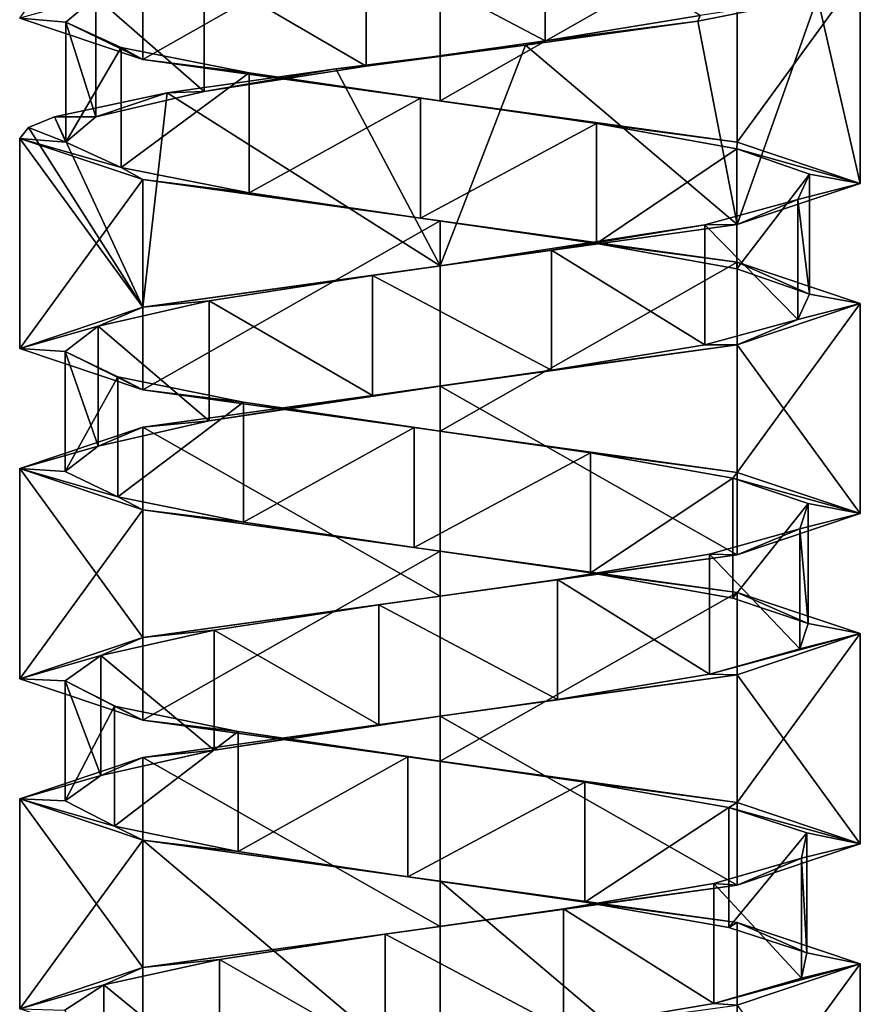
# Model space of a CAD drawing. Header units: millimetres. Extents: x -106 to 198, y -388 to 267.
# Tile 14 of 256: x 143 to 157, y -120 to -104. Entities that reach past the tile are written whole.
import ezdxf

# ---------------------------------------------------------------- set-up
doc = ezdxf.new("R2010")
doc.units = ezdxf.units.MM
doc.header["$LTSCALE"] = 52.148148
for name, color, linetype in [('5749', 7, 'CONTINUOUS'), ('5750', 7, 'CONTINUOUS'), ('5752', 7, 'CONTINUOUS'), ('5753', 7, 'CONTINUOUS'), ('5754', 7, 'CONTINUOUS'), ('6206', 7, 'CONTINUOUS'), ('6207', 7, 'CONTINUOUS'), ('6208', 7, 'CONTINUOUS'), ('6209', 7, 'CONTINUOUS'), ('6280', 7, 'CONTINUOUS'), ('6281', 7, 'CONTINUOUS'), ('6282', 7, 'CONTINUOUS'), ('6283', 7, 'CONTINUOUS')]:
    doc.layers.add(name, color=color, linetype=linetype)

msp = doc.modelspace()

# ---------------------------------------------------------------- linework, layer by layer
at = {"layer": '5749', "linetype": 'CONTINUOUS'}
for points in [[(148.773, -102.298, -13.742), (151.754, -103.876, -13.871), (151.754, -101.876, -13.871), (148.773, -102.298, -13.742)], [(151.754, -103.876, -13.871), (154.335, -103.454, -15.368), (151.754, -101.876, -13.871), (151.754, -103.876, -13.871)], [(146.072, -102.72, -15.009), (148.773, -104.298, -13.742), (148.773, -102.298, -13.742), (146.072, -102.72, -15.009)], [(148.773, -104.298, -13.742), (151.754, -103.876, -13.871), (148.773, -102.298, -13.742), (148.773, -104.298, -13.742)], [(144.266, -103.142, -17.383), (146.072, -104.72, -15.009), (146.072, -102.72, -15.009), (144.266, -103.142, -17.383)], [(146.072, -104.72, -15.009), (148.773, -104.298, -13.742), (146.072, -102.72, -15.009), (146.072, -104.72, -15.009)], [(144.266, -105.142, -17.383), (146.072, -104.72, -15.009), (144.266, -103.142, -17.383), (144.266, -105.142, -17.383)]]:
    msp.add_3dface(points, dxfattribs=at)
at = {"layer": '5750', "linetype": 'CONTINUOUS'}
for points in [[(156.287, -103.149, -16.791), (154.335, -103.454, -15.368), (154.292, -103.547, -14.34), (156.287, -103.149, -16.791)], [(154.335, -103.454, -15.368), (151.754, -103.876, -13.871), (154.292, -103.547, -14.34), (154.335, -103.454, -15.368)], [(154.292, -103.547, -14.34), (151.754, -103.876, -13.871), (151.423, -103.946, -13.016), (154.292, -103.547, -14.34)], [(151.423, -103.946, -13.016), (148.773, -104.298, -13.742), (148.263, -104.344, -13.089), (151.423, -103.946, -13.016)], [(151.754, -103.876, -13.871), (148.773, -104.298, -13.742), (151.423, -103.946, -13.016), (151.754, -103.876, -13.871)], [(148.773, -104.298, -13.742), (146.072, -104.72, -15.009), (148.263, -104.344, -13.089), (148.773, -104.298, -13.742)], [(148.263, -104.344, -13.089), (146.072, -104.72, -15.009), (145.458, -104.743, -14.544), (148.263, -104.344, -13.089)], [(145.458, -104.743, -14.544), (144.266, -105.142, -17.383), (143.578, -105.142, -17.085), (145.458, -104.743, -14.544)], [(146.072, -104.72, -15.009), (144.266, -105.142, -17.383), (145.458, -104.743, -14.544), (146.072, -104.72, -15.009)]]:
    msp.add_3dface(points, dxfattribs=at)
at = {"layer": '5752', "linetype": 'CONTINUOUS'}
for points in [[(144.266, -105.142, -17.383), (144.266, -103.142, -17.383), (143.767, -103.564, -20.324), (144.266, -105.142, -17.383)], [(143.767, -105.564, -20.324), (144.266, -105.142, -17.383), (143.767, -103.564, -20.324), (143.767, -105.564, -20.324)], [(144.688, -103.986, -23.162), (143.767, -105.564, -20.324), (143.767, -103.564, -20.324), (144.688, -103.986, -23.162)], [(144.688, -105.986, -23.162), (143.767, -105.564, -20.324), (144.688, -103.986, -23.162), (144.688, -105.986, -23.162)], [(146.819, -104.408, -25.25), (144.688, -105.986, -23.162), (144.688, -103.986, -23.162), (146.819, -104.408, -25.25)], [(146.819, -106.408, -25.25), (144.688, -105.986, -23.162), (146.819, -104.408, -25.25), (146.819, -106.408, -25.25)], [(149.675, -104.829, -26.112), (146.819, -106.408, -25.25), (146.819, -104.408, -25.25), (149.675, -104.829, -26.112)], [(149.675, -106.829, -26.112), (146.819, -106.408, -25.25), (149.675, -104.829, -26.112), (149.675, -106.829, -26.112)], [(152.606, -105.251, -25.551), (149.675, -106.829, -26.112), (149.675, -104.829, -26.112), (152.606, -105.251, -25.551)], [(152.606, -107.251, -25.551), (149.675, -106.829, -26.112), (152.606, -105.251, -25.551), (152.606, -107.251, -25.551)], [(154.942, -105.673, -23.696), (152.606, -107.251, -25.551), (152.606, -105.251, -25.551), (154.942, -105.673, -23.696)], [(154.942, -107.673, -23.696), (152.606, -107.251, -25.551), (154.942, -105.673, -23.696), (154.942, -107.673, -23.696)], [(156.153, -106.095, -20.969), (154.942, -107.673, -23.696), (154.942, -105.673, -23.696), (156.153, -106.095, -20.969)], [(156.153, -108.095, -20.969), (154.942, -107.673, -23.696), (156.153, -106.095, -20.969), (156.153, -108.095, -20.969)], [(155.961, -106.517, -17.992), (156.153, -108.095, -20.969), (156.153, -106.095, -20.969), (155.961, -106.517, -17.992)], [(154.411, -106.939, -15.442), (155.961, -108.517, -17.992), (155.961, -106.517, -17.992), (154.411, -106.939, -15.442)], [(155.961, -108.517, -17.992), (156.153, -108.095, -20.969), (155.961, -106.517, -17.992), (155.961, -108.517, -17.992)], [(151.856, -107.361, -13.902), (154.411, -108.939, -15.442), (154.411, -106.939, -15.442), (151.856, -107.361, -13.902)], [(154.411, -108.939, -15.442), (155.961, -108.517, -17.992), (154.411, -106.939, -15.442), (154.411, -108.939, -15.442)], [(148.878, -107.783, -13.722), (151.856, -109.361, -13.902), (151.856, -107.361, -13.902), (148.878, -107.783, -13.722)], [(151.856, -109.361, -13.902), (154.411, -108.939, -15.442), (151.856, -107.361, -13.902), (151.856, -109.361, -13.902)], [(146.155, -108.205, -14.942), (148.878, -109.783, -13.722), (148.878, -107.783, -13.722), (146.155, -108.205, -14.942)], [(148.878, -109.783, -13.722), (151.856, -109.361, -13.902), (148.878, -107.783, -13.722), (148.878, -109.783, -13.722)], [(144.309, -108.627, -17.286), (146.155, -110.205, -14.942), (146.155, -108.205, -14.942), (144.309, -108.627, -17.286)], [(146.155, -110.205, -14.942), (148.878, -109.783, -13.722), (146.155, -108.205, -14.942), (146.155, -110.205, -14.942)], [(143.76, -109.049, -20.218), (144.309, -110.627, -17.286), (144.309, -108.627, -17.286), (143.76, -109.049, -20.218)], [(144.309, -110.627, -17.286), (146.155, -110.205, -14.942), (144.309, -108.627, -17.286), (144.309, -110.627, -17.286)], [(143.76, -111.049, -20.218), (144.309, -110.627, -17.286), (143.76, -109.049, -20.218), (143.76, -111.049, -20.218)], [(144.632, -109.471, -23.071), (143.76, -111.049, -20.218), (143.76, -109.049, -20.218), (144.632, -109.471, -23.071)], [(144.632, -111.471, -23.071), (143.76, -111.049, -20.218), (144.632, -109.471, -23.071), (144.632, -111.471, -23.071)], [(146.728, -109.893, -25.195), (144.632, -111.471, -23.071), (144.632, -109.471, -23.071), (146.728, -109.893, -25.195)], [(146.728, -111.893, -25.195), (144.632, -111.471, -23.071), (146.728, -109.893, -25.195), (146.728, -111.893, -25.195)], [(149.569, -110.315, -26.105), (146.728, -111.893, -25.195), (146.728, -109.893, -25.195), (149.569, -110.315, -26.105)], [(149.569, -112.315, -26.105), (146.728, -111.893, -25.195), (149.569, -110.315, -26.105), (149.569, -112.315, -26.105)], [(152.508, -110.737, -25.595), (149.569, -112.315, -26.105), (149.569, -110.315, -26.105), (152.508, -110.737, -25.595)], [(152.508, -112.737, -25.595), (149.569, -112.315, -26.105), (152.508, -110.737, -25.595), (152.508, -112.737, -25.595)], [(154.876, -111.158, -23.779), (152.508, -112.737, -25.595), (152.508, -110.737, -25.595), (154.876, -111.158, -23.779)], [(154.876, -113.158, -23.779), (152.508, -112.737, -25.595), (154.876, -111.158, -23.779), (154.876, -113.158, -23.779)], [(156.133, -111.58, -21.074), (154.876, -113.158, -23.779), (154.876, -111.158, -23.779), (156.133, -111.58, -21.074)], [(156.133, -113.58, -21.074), (154.876, -113.158, -23.779), (156.133, -111.58, -21.074), (156.133, -113.58, -21.074)], [(155.992, -112.002, -18.093), (156.133, -113.58, -21.074), (156.133, -111.58, -21.074), (155.992, -112.002, -18.093)], [(154.486, -112.424, -15.518), (155.992, -114.002, -18.093), (155.992, -112.002, -18.093), (154.486, -112.424, -15.518)], [(155.992, -114.002, -18.093), (156.133, -113.58, -21.074), (155.992, -112.002, -18.093), (155.992, -114.002, -18.093)], [(151.958, -112.846, -13.934), (154.486, -114.424, -15.518), (154.486, -112.424, -15.518), (151.958, -112.846, -13.934)], [(154.486, -114.424, -15.518), (155.992, -114.002, -18.093), (154.486, -112.424, -15.518), (154.486, -114.424, -15.518)], [(148.983, -113.268, -13.703), (151.958, -114.846, -13.934), (151.958, -112.846, -13.934), (148.983, -113.268, -13.703)], [(151.958, -114.846, -13.934), (154.486, -114.424, -15.518), (151.958, -112.846, -13.934), (151.958, -114.846, -13.934)], [(146.24, -113.69, -14.877), (148.983, -115.268, -13.703), (148.983, -113.268, -13.703), (146.24, -113.69, -14.877)], [(148.983, -115.268, -13.703), (151.958, -114.846, -13.934), (148.983, -113.268, -13.703), (148.983, -115.268, -13.703)], [(144.354, -114.112, -17.189), (146.24, -115.69, -14.877), (146.24, -113.69, -14.877), (144.354, -114.112, -17.189)], [(146.24, -115.69, -14.877), (148.983, -115.268, -13.703), (146.24, -113.69, -14.877), (146.24, -115.69, -14.877)], [(143.755, -114.534, -20.112), (144.354, -116.112, -17.189), (144.354, -114.112, -17.189), (143.755, -114.534, -20.112)], [(144.354, -116.112, -17.189), (146.24, -115.69, -14.877), (144.354, -114.112, -17.189), (144.354, -116.112, -17.189)], [(143.755, -116.534, -20.112), (144.354, -116.112, -17.189), (143.755, -114.534, -20.112), (143.755, -116.534, -20.112)], [(144.578, -114.956, -22.979), (143.755, -116.534, -20.112), (143.755, -114.534, -20.112), (144.578, -114.956, -22.979)], [(144.578, -116.956, -22.979), (143.755, -116.534, -20.112), (144.578, -114.956, -22.979), (144.578, -116.956, -22.979)], [(146.638, -115.378, -25.138), (144.578, -116.956, -22.979), (144.578, -114.956, -22.979), (146.638, -115.378, -25.138)], [(146.638, -117.378, -25.138), (144.578, -116.956, -22.979), (146.638, -115.378, -25.138), (146.638, -117.378, -25.138)], [(149.463, -115.8, -26.097), (146.638, -117.378, -25.138), (146.638, -115.378, -25.138), (149.463, -115.8, -26.097)], [(149.463, -117.8, -26.097), (146.638, -117.378, -25.138), (149.463, -115.8, -26.097), (149.463, -117.8, -26.097)], [(152.41, -116.222, -25.636), (149.463, -117.8, -26.097), (149.463, -115.8, -26.097), (152.41, -116.222, -25.636)], [(152.41, -118.222, -25.636), (149.463, -117.8, -26.097), (152.41, -116.222, -25.636), (152.41, -118.222, -25.636)], [(154.809, -116.644, -23.862), (152.41, -118.222, -25.636), (152.41, -116.222, -25.636), (154.809, -116.644, -23.862)], [(154.809, -118.644, -23.862), (152.41, -118.222, -25.636), (154.809, -116.644, -23.862), (154.809, -118.644, -23.862)], [(156.112, -117.065, -21.178), (154.809, -118.644, -23.862), (154.809, -116.644, -23.862), (156.112, -117.065, -21.178)], [(156.112, -119.065, -21.178), (154.809, -118.644, -23.862), (156.112, -117.065, -21.178), (156.112, -119.065, -21.178)], [(156.022, -117.487, -18.196), (156.112, -119.065, -21.178), (156.112, -117.065, -21.178), (156.022, -117.487, -18.196)], [(154.559, -117.909, -15.595), (156.022, -119.487, -18.196), (156.022, -117.487, -18.196), (154.559, -117.909, -15.595)], [(156.022, -119.487, -18.196), (156.112, -119.065, -21.178), (156.022, -117.487, -18.196), (156.022, -119.487, -18.196)], [(152.058, -118.331, -13.969), (154.559, -119.909, -15.595), (154.559, -117.909, -15.595), (152.058, -118.331, -13.969)], [(154.559, -119.909, -15.595), (156.022, -119.487, -18.196), (154.559, -117.909, -15.595), (154.559, -119.909, -15.595)], [(149.088, -118.753, -13.687), (152.058, -120.331, -13.969), (152.058, -118.331, -13.969), (149.088, -118.753, -13.687)], [(152.058, -120.331, -13.969), (154.559, -119.909, -15.595), (152.058, -118.331, -13.969), (152.058, -120.331, -13.969)], [(146.326, -119.175, -14.814), (149.088, -120.753, -13.687), (149.088, -118.753, -13.687), (146.326, -119.175, -14.814)], [(149.088, -120.753, -13.687), (152.058, -120.331, -13.969), (149.088, -118.753, -13.687), (149.088, -120.753, -13.687)], [(144.401, -119.597, -17.093), (146.326, -121.175, -14.814), (146.326, -119.175, -14.814), (144.401, -119.597, -17.093)], [(146.326, -121.175, -14.814), (149.088, -120.753, -13.687), (146.326, -119.175, -14.814), (146.326, -121.175, -14.814)], [(143.751, -120.019, -20.005), (144.401, -121.597, -17.093), (144.401, -119.597, -17.093), (143.751, -120.019, -20.005)], [(144.401, -121.597, -17.093), (146.326, -121.175, -14.814), (144.401, -119.597, -17.093), (144.401, -121.597, -17.093)]]:
    msp.add_3dface(points, dxfattribs=at)
at = {"layer": '5753', "linetype": 'CONTINUOUS'}
for points in [[(143.578, -105.142, -17.085), (143.767, -105.564, -20.324), (143.146, -105.321, -18.448), (143.578, -105.142, -17.085)], [(143.578, -105.142, -17.085), (144.266, -105.142, -17.383), (143.767, -105.564, -20.324), (143.578, -105.142, -17.085)], [(143.146, -105.321, -18.448), (143.767, -105.564, -20.324), (143, -105.5, -19.87), (143.146, -105.321, -18.448)], [(143.767, -105.564, -20.324), (144.688, -105.986, -23.162), (143, -105.5, -19.87), (143.767, -105.564, -20.324)], [(143, -105.5, -19.87), (144.688, -105.986, -23.162), (145.05, -106.187, -24.82), (143, -105.5, -19.87)], [(144.688, -105.986, -23.162), (146.819, -106.408, -25.25), (145.05, -106.187, -24.82), (144.688, -105.986, -23.162)], [(146.819, -106.408, -25.25), (149.675, -106.829, -26.112), (145.05, -106.187, -24.82), (146.819, -106.408, -25.25)], [(145.05, -106.187, -24.82), (149.675, -106.829, -26.112), (150, -106.875, -26.87), (145.05, -106.187, -24.82)], [(149.675, -106.829, -26.112), (152.606, -107.251, -25.551), (150, -106.875, -26.87), (149.675, -106.829, -26.112)], [(150, -106.875, -26.87), (152.606, -107.251, -25.551), (154.95, -107.563, -24.82), (150, -106.875, -26.87)], [(152.606, -107.251, -25.551), (154.942, -107.673, -23.696), (154.95, -107.563, -24.82), (152.606, -107.251, -25.551)], [(154.942, -107.673, -23.696), (156.153, -108.095, -20.969), (154.95, -107.563, -24.82), (154.942, -107.673, -23.696)], [(156.153, -108.095, -20.969), (157, -108.25, -19.87), (154.95, -107.563, -24.82), (156.153, -108.095, -20.969)], [(156.153, -108.095, -20.969), (155.961, -108.517, -17.992), (157, -108.25, -19.87), (156.153, -108.095, -20.969)], [(157, -108.25, -19.87), (155.961, -108.517, -17.992), (154.95, -108.937, -14.92), (157, -108.25, -19.87)], [(155.961, -108.517, -17.992), (154.411, -108.939, -15.442), (154.95, -108.937, -14.92), (155.961, -108.517, -17.992)], [(154.95, -108.937, -14.92), (151.856, -109.361, -13.902), (150, -109.625, -12.87), (154.95, -108.937, -14.92)], [(154.411, -108.939, -15.442), (151.856, -109.361, -13.902), (154.95, -108.937, -14.92), (154.411, -108.939, -15.442)], [(151.856, -109.361, -13.902), (148.878, -109.783, -13.722), (150, -109.625, -12.87), (151.856, -109.361, -13.902)], [(150, -109.625, -12.87), (146.155, -110.205, -14.942), (145.05, -110.312, -14.92), (150, -109.625, -12.87)], [(148.878, -109.783, -13.722), (146.155, -110.205, -14.942), (150, -109.625, -12.87), (148.878, -109.783, -13.722)], [(146.155, -110.205, -14.942), (144.309, -110.627, -17.286), (145.05, -110.312, -14.92), (146.155, -110.205, -14.942)], [(145.05, -110.312, -14.92), (144.309, -110.627, -17.286), (143, -111, -19.87), (145.05, -110.312, -14.92)], [(144.309, -110.627, -17.286), (143.76, -111.049, -20.218), (143, -111, -19.87), (144.309, -110.627, -17.286)], [(143.76, -111.049, -20.218), (144.632, -111.471, -23.071), (143, -111, -19.87), (143.76, -111.049, -20.218)], [(143, -111, -19.87), (144.632, -111.471, -23.071), (145.05, -111.688, -24.82), (143, -111, -19.87)], [(144.632, -111.471, -23.071), (146.728, -111.893, -25.195), (145.05, -111.688, -24.82), (144.632, -111.471, -23.071)], [(146.728, -111.893, -25.195), (149.569, -112.315, -26.105), (145.05, -111.688, -24.82), (146.728, -111.893, -25.195)], [(145.05, -111.688, -24.82), (149.569, -112.315, -26.105), (150, -112.375, -26.87), (145.05, -111.688, -24.82)], [(149.569, -112.315, -26.105), (152.508, -112.737, -25.595), (150, -112.375, -26.87), (149.569, -112.315, -26.105)], [(150, -112.375, -26.87), (152.508, -112.737, -25.595), (154.95, -113.063, -24.82), (150, -112.375, -26.87)], [(152.508, -112.737, -25.595), (154.876, -113.158, -23.779), (154.95, -113.063, -24.82), (152.508, -112.737, -25.595)], [(154.876, -113.158, -23.779), (156.133, -113.58, -21.074), (154.95, -113.063, -24.82), (154.876, -113.158, -23.779)], [(154.95, -113.063, -24.82), (156.133, -113.58, -21.074), (157, -113.75, -19.87), (154.95, -113.063, -24.82)], [(156.133, -113.58, -21.074), (155.992, -114.002, -18.093), (157, -113.75, -19.87), (156.133, -113.58, -21.074)], [(155.992, -114.002, -18.093), (154.486, -114.424, -15.518), (157, -113.75, -19.87), (155.992, -114.002, -18.093)], [(157, -113.75, -19.87), (154.486, -114.424, -15.518), (154.95, -114.438, -14.92), (157, -113.75, -19.87)], [(154.95, -114.438, -14.92), (151.958, -114.846, -13.934), (150, -115.125, -12.87), (154.95, -114.438, -14.92)], [(154.486, -114.424, -15.518), (151.958, -114.846, -13.934), (154.95, -114.438, -14.92), (154.486, -114.424, -15.518)], [(151.958, -114.846, -13.934), (148.983, -115.268, -13.703), (150, -115.125, -12.87), (151.958, -114.846, -13.934)], [(150, -115.125, -12.87), (146.24, -115.69, -14.877), (145.05, -115.812, -14.92), (150, -115.125, -12.87)], [(148.983, -115.268, -13.703), (146.24, -115.69, -14.877), (150, -115.125, -12.87), (148.983, -115.268, -13.703)], [(146.24, -115.69, -14.877), (144.354, -116.112, -17.189), (145.05, -115.812, -14.92), (146.24, -115.69, -14.877)], [(145.05, -115.812, -14.92), (144.354, -116.112, -17.189), (143, -116.5, -19.87), (145.05, -115.812, -14.92)], [(144.354, -116.112, -17.189), (143.755, -116.534, -20.112), (143, -116.5, -19.87), (144.354, -116.112, -17.189)], [(143.755, -116.534, -20.112), (144.578, -116.956, -22.979), (143, -116.5, -19.87), (143.755, -116.534, -20.112)], [(143, -116.5, -19.87), (144.578, -116.956, -22.979), (145.05, -117.188, -24.82), (143, -116.5, -19.87)], [(144.578, -116.956, -22.979), (146.638, -117.378, -25.138), (145.05, -117.188, -24.82), (144.578, -116.956, -22.979)], [(146.638, -117.378, -25.138), (149.463, -117.8, -26.097), (145.05, -117.188, -24.82), (146.638, -117.378, -25.138)], [(145.05, -117.188, -24.82), (149.463, -117.8, -26.097), (150, -117.875, -26.87), (145.05, -117.188, -24.82)], [(149.463, -117.8, -26.097), (152.41, -118.222, -25.636), (150, -117.875, -26.87), (149.463, -117.8, -26.097)], [(150, -117.875, -26.87), (152.41, -118.222, -25.636), (154.95, -118.563, -24.82), (150, -117.875, -26.87)], [(152.41, -118.222, -25.636), (154.809, -118.644, -23.862), (154.95, -118.563, -24.82), (152.41, -118.222, -25.636)], [(154.809, -118.644, -23.862), (156.112, -119.065, -21.178), (154.95, -118.563, -24.82), (154.809, -118.644, -23.862)], [(154.95, -118.563, -24.82), (156.112, -119.065, -21.178), (157, -119.25, -19.87), (154.95, -118.563, -24.82)], [(156.112, -119.065, -21.178), (156.022, -119.487, -18.196), (157, -119.25, -19.87), (156.112, -119.065, -21.178)], [(156.022, -119.487, -18.196), (154.559, -119.909, -15.595), (157, -119.25, -19.87), (156.022, -119.487, -18.196)], [(157, -119.25, -19.87), (154.559, -119.909, -15.595), (154.95, -119.938, -14.92), (157, -119.25, -19.87)], [(154.559, -119.909, -15.595), (152.058, -120.331, -13.969), (154.95, -119.938, -14.92), (154.559, -119.909, -15.595)]]:
    msp.add_3dface(points, dxfattribs=at)
at = {"layer": '5754', "linetype": 'CONTINUOUS'}
for points in [[(143.767, -103.564, -20.324), (144.266, -103.142, -17.383), (143, -103.5, -19.87), (143.767, -103.564, -20.324)], [(145.05, -104.188, -24.82), (143.767, -103.564, -20.324), (143, -103.5, -19.87), (145.05, -104.188, -24.82)], [(144.688, -103.986, -23.162), (143.767, -103.564, -20.324), (145.05, -104.188, -24.82), (144.688, -103.986, -23.162)], [(146.819, -104.408, -25.25), (144.688, -103.986, -23.162), (145.05, -104.188, -24.82), (146.819, -104.408, -25.25)], [(150, -104.875, -26.87), (146.819, -104.408, -25.25), (145.05, -104.188, -24.82), (150, -104.875, -26.87)], [(149.675, -104.829, -26.112), (146.819, -104.408, -25.25), (150, -104.875, -26.87), (149.675, -104.829, -26.112)], [(152.606, -105.251, -25.551), (149.675, -104.829, -26.112), (150, -104.875, -26.87), (152.606, -105.251, -25.551)], [(154.95, -105.562, -24.82), (152.606, -105.251, -25.551), (150, -104.875, -26.87), (154.95, -105.562, -24.82)], [(154.942, -105.673, -23.696), (152.606, -105.251, -25.551), (154.95, -105.562, -24.82), (154.942, -105.673, -23.696)], [(157, -106.25, -19.87), (154.942, -105.673, -23.696), (154.95, -105.562, -24.82), (157, -106.25, -19.87)], [(156.153, -106.095, -20.969), (154.942, -105.673, -23.696), (157, -106.25, -19.87), (156.153, -106.095, -20.969)], [(155.961, -106.517, -17.992), (156.153, -106.095, -20.969), (157, -106.25, -19.87), (155.961, -106.517, -17.992)], [(154.95, -106.937, -14.92), (155.961, -106.517, -17.992), (157, -106.25, -19.87), (154.95, -106.937, -14.92)], [(154.411, -106.939, -15.442), (155.961, -106.517, -17.992), (154.95, -106.937, -14.92), (154.411, -106.939, -15.442)], [(150, -107.625, -12.87), (154.411, -106.939, -15.442), (154.95, -106.937, -14.92), (150, -107.625, -12.87)], [(151.856, -107.361, -13.902), (154.411, -106.939, -15.442), (150, -107.625, -12.87), (151.856, -107.361, -13.902)], [(148.878, -107.783, -13.722), (151.856, -107.361, -13.902), (150, -107.625, -12.87), (148.878, -107.783, -13.722)], [(145.05, -108.312, -14.92), (148.878, -107.783, -13.722), (150, -107.625, -12.87), (145.05, -108.312, -14.92)], [(146.155, -108.205, -14.942), (148.878, -107.783, -13.722), (145.05, -108.312, -14.92), (146.155, -108.205, -14.942)], [(144.309, -108.627, -17.286), (146.155, -108.205, -14.942), (145.05, -108.312, -14.92), (144.309, -108.627, -17.286)], [(143, -109, -19.87), (144.309, -108.627, -17.286), (145.05, -108.312, -14.92), (143, -109, -19.87)], [(143.76, -109.049, -20.218), (144.309, -108.627, -17.286), (143, -109, -19.87), (143.76, -109.049, -20.218)], [(145.05, -109.688, -24.82), (143.76, -109.049, -20.218), (143, -109, -19.87), (145.05, -109.688, -24.82)], [(144.632, -109.471, -23.071), (143.76, -109.049, -20.218), (145.05, -109.688, -24.82), (144.632, -109.471, -23.071)], [(146.728, -109.893, -25.195), (144.632, -109.471, -23.071), (145.05, -109.688, -24.82), (146.728, -109.893, -25.195)], [(150, -110.375, -26.87), (146.728, -109.893, -25.195), (145.05, -109.688, -24.82), (150, -110.375, -26.87)], [(149.569, -110.315, -26.105), (146.728, -109.893, -25.195), (150, -110.375, -26.87), (149.569, -110.315, -26.105)], [(152.508, -110.737, -25.595), (149.569, -110.315, -26.105), (150, -110.375, -26.87), (152.508, -110.737, -25.595)], [(154.95, -111.063, -24.82), (152.508, -110.737, -25.595), (150, -110.375, -26.87), (154.95, -111.063, -24.82)], [(154.876, -111.158, -23.779), (152.508, -110.737, -25.595), (154.95, -111.063, -24.82), (154.876, -111.158, -23.779)], [(157, -111.75, -19.87), (154.876, -111.158, -23.779), (154.95, -111.063, -24.82), (157, -111.75, -19.87)], [(156.133, -111.58, -21.074), (154.876, -111.158, -23.779), (157, -111.75, -19.87), (156.133, -111.58, -21.074)], [(155.992, -112.002, -18.093), (156.133, -111.58, -21.074), (157, -111.75, -19.87), (155.992, -112.002, -18.093)], [(154.95, -112.438, -14.92), (155.992, -112.002, -18.093), (157, -111.75, -19.87), (154.95, -112.438, -14.92)], [(154.486, -112.424, -15.518), (155.992, -112.002, -18.093), (154.95, -112.438, -14.92), (154.486, -112.424, -15.518)], [(150, -113.125, -12.87), (151.958, -112.846, -13.934), (154.95, -112.438, -14.92), (150, -113.125, -12.87)], [(151.958, -112.846, -13.934), (154.486, -112.424, -15.518), (154.95, -112.438, -14.92), (151.958, -112.846, -13.934)], [(148.983, -113.268, -13.703), (151.958, -112.846, -13.934), (150, -113.125, -12.87), (148.983, -113.268, -13.703)], [(145.05, -113.812, -14.92), (148.983, -113.268, -13.703), (150, -113.125, -12.87), (145.05, -113.812, -14.92)], [(146.24, -113.69, -14.877), (148.983, -113.268, -13.703), (145.05, -113.812, -14.92), (146.24, -113.69, -14.877)], [(143, -114.5, -19.87), (144.354, -114.112, -17.189), (145.05, -113.812, -14.92), (143, -114.5, -19.87)], [(144.354, -114.112, -17.189), (146.24, -113.69, -14.877), (145.05, -113.812, -14.92), (144.354, -114.112, -17.189)], [(143.755, -114.534, -20.112), (144.354, -114.112, -17.189), (143, -114.5, -19.87), (143.755, -114.534, -20.112)], [(145.05, -115.188, -24.82), (143.755, -114.534, -20.112), (143, -114.5, -19.87), (145.05, -115.188, -24.82)], [(144.578, -114.956, -22.979), (143.755, -114.534, -20.112), (145.05, -115.188, -24.82), (144.578, -114.956, -22.979)], [(146.638, -115.378, -25.138), (144.578, -114.956, -22.979), (145.05, -115.188, -24.82), (146.638, -115.378, -25.138)], [(150, -115.875, -26.87), (146.638, -115.378, -25.138), (145.05, -115.188, -24.82), (150, -115.875, -26.87)], [(149.463, -115.8, -26.097), (146.638, -115.378, -25.138), (150, -115.875, -26.87), (149.463, -115.8, -26.097)], [(152.41, -116.222, -25.636), (149.463, -115.8, -26.097), (150, -115.875, -26.87), (152.41, -116.222, -25.636)], [(154.95, -116.563, -24.82), (152.41, -116.222, -25.636), (150, -115.875, -26.87), (154.95, -116.563, -24.82)], [(154.809, -116.644, -23.862), (152.41, -116.222, -25.636), (154.95, -116.563, -24.82), (154.809, -116.644, -23.862)], [(157, -117.25, -19.87), (154.809, -116.644, -23.862), (154.95, -116.563, -24.82), (157, -117.25, -19.87)], [(156.112, -117.065, -21.178), (154.809, -116.644, -23.862), (157, -117.25, -19.87), (156.112, -117.065, -21.178)], [(156.022, -117.487, -18.196), (156.112, -117.065, -21.178), (157, -117.25, -19.87), (156.022, -117.487, -18.196)], [(154.95, -117.938, -14.92), (156.022, -117.487, -18.196), (157, -117.25, -19.87), (154.95, -117.938, -14.92)], [(154.559, -117.909, -15.595), (156.022, -117.487, -18.196), (154.95, -117.938, -14.92), (154.559, -117.909, -15.595)], [(152.058, -118.331, -13.969), (154.559, -117.909, -15.595), (154.95, -117.938, -14.92), (152.058, -118.331, -13.969)], [(150, -118.625, -12.87), (152.058, -118.331, -13.969), (154.95, -117.938, -14.92), (150, -118.625, -12.87)], [(149.088, -118.753, -13.687), (152.058, -118.331, -13.969), (150, -118.625, -12.87), (149.088, -118.753, -13.687)], [(145.05, -119.312, -14.92), (149.088, -118.753, -13.687), (150, -118.625, -12.87), (145.05, -119.312, -14.92)], [(146.326, -119.175, -14.814), (149.088, -118.753, -13.687), (145.05, -119.312, -14.92), (146.326, -119.175, -14.814)], [(144.401, -119.597, -17.093), (146.326, -119.175, -14.814), (145.05, -119.312, -14.92), (144.401, -119.597, -17.093)], [(143, -120, -19.87), (144.401, -119.597, -17.093), (145.05, -119.312, -14.92), (143, -120, -19.87)], [(143.751, -120.019, -20.005), (144.401, -119.597, -17.093), (143, -120, -19.87), (143.751, -120.019, -20.005)]]:
    msp.add_3dface(points, dxfattribs=at)
at = {"layer": '6206', "linetype": 'CONTINUOUS'}
for points in [[(157, -102.75, -19.87), (156.287, -103.149, -16.791), (157, -106.25, -19.87), (157, -102.75, -19.87)], [(156.287, -103.149, -16.791), (154.292, -103.547, -14.34), (154.95, -106.937, -14.92), (156.287, -103.149, -16.791)], [(156.287, -103.149, -16.791), (154.95, -106.937, -14.92), (157, -106.25, -19.87), (156.287, -103.149, -16.791)], [(154.292, -103.547, -14.34), (151.423, -103.946, -13.016), (154.95, -106.937, -14.92), (154.292, -103.547, -14.34)], [(151.423, -103.946, -13.016), (148.263, -104.344, -13.089), (150, -107.625, -12.87), (151.423, -103.946, -13.016)], [(151.423, -103.946, -13.016), (150, -107.625, -12.87), (154.95, -106.937, -14.92), (151.423, -103.946, -13.016)], [(148.263, -104.344, -13.089), (145.458, -104.743, -14.544), (150, -107.625, -12.87), (148.263, -104.344, -13.089)], [(145.458, -104.743, -14.544), (143.578, -105.142, -17.085), (145.05, -108.312, -14.92), (145.458, -104.743, -14.544)], [(145.458, -104.743, -14.544), (145.05, -108.312, -14.92), (150, -107.625, -12.87), (145.458, -104.743, -14.544)], [(143.578, -105.142, -17.085), (143.146, -105.321, -18.448), (145.05, -108.312, -14.92), (143.578, -105.142, -17.085)], [(143.146, -105.321, -18.448), (143, -105.5, -19.87), (145.05, -108.312, -14.92), (143.146, -105.321, -18.448)], [(143, -105.5, -19.87), (143, -109, -19.87), (145.05, -108.312, -14.92), (143, -105.5, -19.87)]]:
    msp.add_3dface(points, dxfattribs=at)
at = {"layer": '6207', "linetype": 'CONTINUOUS'}
for points in [[(157, -108.25, -19.87), (154.95, -108.937, -14.92), (157, -111.75, -19.87), (157, -108.25, -19.87)], [(154.95, -108.937, -14.92), (150, -109.625, -12.87), (154.95, -112.438, -14.92), (154.95, -108.937, -14.92)], [(154.95, -108.937, -14.92), (154.95, -112.438, -14.92), (157, -111.75, -19.87), (154.95, -108.937, -14.92)], [(150, -109.625, -12.87), (145.05, -110.312, -14.92), (150, -113.125, -12.87), (150, -109.625, -12.87)], [(150, -109.625, -12.87), (150, -113.125, -12.87), (154.95, -112.438, -14.92), (150, -109.625, -12.87)], [(145.05, -110.312, -14.92), (143, -111, -19.87), (145.05, -113.812, -14.92), (145.05, -110.312, -14.92)], [(145.05, -110.312, -14.92), (145.05, -113.812, -14.92), (150, -113.125, -12.87), (145.05, -110.312, -14.92)], [(143, -111, -19.87), (143, -114.5, -19.87), (145.05, -113.812, -14.92), (143, -111, -19.87)]]:
    msp.add_3dface(points, dxfattribs=at)
at = {"layer": '6208', "linetype": 'CONTINUOUS'}
for points in [[(157, -113.75, -19.87), (154.95, -114.438, -14.92), (157, -117.25, -19.87), (157, -113.75, -19.87)], [(154.95, -114.438, -14.92), (150, -115.125, -12.87), (154.95, -117.938, -14.92), (154.95, -114.438, -14.92)], [(154.95, -114.438, -14.92), (154.95, -117.938, -14.92), (157, -117.25, -19.87), (154.95, -114.438, -14.92)], [(150, -115.125, -12.87), (145.05, -115.812, -14.92), (150, -118.625, -12.87), (150, -115.125, -12.87)], [(150, -115.125, -12.87), (150, -118.625, -12.87), (154.95, -117.938, -14.92), (150, -115.125, -12.87)], [(145.05, -115.812, -14.92), (143, -116.5, -19.87), (145.05, -119.312, -14.92), (145.05, -115.812, -14.92)], [(145.05, -115.812, -14.92), (145.05, -119.312, -14.92), (150, -118.625, -12.87), (145.05, -115.812, -14.92)], [(143, -116.5, -19.87), (143, -120, -19.87), (145.05, -119.312, -14.92), (143, -116.5, -19.87)]]:
    msp.add_3dface(points, dxfattribs=at)
at = {"layer": '6209', "linetype": 'CONTINUOUS'}
msp.add_3dface([(157, -119.25, -19.87), (154.95, -119.938, -14.92), (157, -122.75, -19.87), (157, -119.25, -19.87)], dxfattribs=at)
at = {"layer": '6280', "linetype": 'CONTINUOUS'}
for points in [[(145.05, -100.687, -24.82), (145.05, -104.188, -24.82), (143, -103.5, -19.87), (145.05, -100.687, -24.82)], [(145.05, -100.687, -24.82), (150, -101.375, -26.87), (145.05, -104.188, -24.82), (145.05, -100.687, -24.82)], [(150, -101.375, -26.87), (150, -104.875, -26.87), (145.05, -104.188, -24.82), (150, -101.375, -26.87)], [(150, -101.375, -26.87), (154.95, -102.062, -24.82), (150, -104.875, -26.87), (150, -101.375, -26.87)], [(154.95, -102.062, -24.82), (154.95, -105.562, -24.82), (150, -104.875, -26.87), (154.95, -102.062, -24.82)], [(154.95, -102.062, -24.82), (157, -102.75, -19.87), (154.95, -105.562, -24.82), (154.95, -102.062, -24.82)], [(157, -102.75, -19.87), (157, -106.25, -19.87), (154.95, -105.562, -24.82), (157, -102.75, -19.87)]]:
    msp.add_3dface(points, dxfattribs=at)
at = {"layer": '6281', "linetype": 'CONTINUOUS'}
for points in [[(143, -105.5, -19.87), (145.05, -106.187, -24.82), (143, -109, -19.87), (143, -105.5, -19.87)], [(145.05, -106.187, -24.82), (145.05, -109.688, -24.82), (143, -109, -19.87), (145.05, -106.187, -24.82)], [(145.05, -106.187, -24.82), (150, -106.875, -26.87), (145.05, -109.688, -24.82), (145.05, -106.187, -24.82)], [(150, -106.875, -26.87), (150, -110.375, -26.87), (145.05, -109.688, -24.82), (150, -106.875, -26.87)], [(150, -106.875, -26.87), (154.95, -107.563, -24.82), (150, -110.375, -26.87), (150, -106.875, -26.87)], [(154.95, -107.563, -24.82), (154.95, -111.063, -24.82), (150, -110.375, -26.87), (154.95, -107.563, -24.82)], [(154.95, -107.563, -24.82), (157, -108.25, -19.87), (154.95, -111.063, -24.82), (154.95, -107.563, -24.82)], [(157, -108.25, -19.87), (157, -111.75, -19.87), (154.95, -111.063, -24.82), (157, -108.25, -19.87)]]:
    msp.add_3dface(points, dxfattribs=at)
at = {"layer": '6282', "linetype": 'CONTINUOUS'}
for points in [[(143, -111, -19.87), (145.05, -111.688, -24.82), (143, -114.5, -19.87), (143, -111, -19.87)], [(145.05, -111.688, -24.82), (145.05, -115.188, -24.82), (143, -114.5, -19.87), (145.05, -111.688, -24.82)], [(145.05, -111.688, -24.82), (150, -112.375, -26.87), (145.05, -115.188, -24.82), (145.05, -111.688, -24.82)], [(150, -112.375, -26.87), (150, -115.875, -26.87), (145.05, -115.188, -24.82), (150, -112.375, -26.87)], [(150, -112.375, -26.87), (154.95, -113.063, -24.82), (150, -115.875, -26.87), (150, -112.375, -26.87)], [(154.95, -113.063, -24.82), (154.95, -116.563, -24.82), (150, -115.875, -26.87), (154.95, -113.063, -24.82)], [(154.95, -113.063, -24.82), (157, -113.75, -19.87), (154.95, -116.563, -24.82), (154.95, -113.063, -24.82)], [(157, -113.75, -19.87), (157, -117.25, -19.87), (154.95, -116.563, -24.82), (157, -113.75, -19.87)]]:
    msp.add_3dface(points, dxfattribs=at)
at = {"layer": '6283', "linetype": 'CONTINUOUS'}
for points in [[(143, -116.5, -19.87), (145.05, -117.188, -24.82), (143, -120, -19.87), (143, -116.5, -19.87)], [(145.05, -117.188, -24.82), (145.05, -120.687, -24.82), (143, -120, -19.87), (145.05, -117.188, -24.82)], [(145.05, -117.188, -24.82), (150, -117.875, -26.87), (150, -121.375, -26.87), (145.05, -117.188, -24.82)], [(145.05, -117.188, -24.82), (150, -121.375, -26.87), (145.05, -120.687, -24.82), (145.05, -117.188, -24.82)], [(150, -117.875, -26.87), (154.95, -118.563, -24.82), (154.95, -122.062, -24.82), (150, -117.875, -26.87)], [(150, -117.875, -26.87), (154.95, -122.062, -24.82), (150, -121.375, -26.87), (150, -117.875, -26.87)], [(154.95, -118.563, -24.82), (157, -119.25, -19.87), (154.95, -122.062, -24.82), (154.95, -118.563, -24.82)], [(157, -119.25, -19.87), (157, -122.75, -19.87), (154.95, -122.062, -24.82), (157, -119.25, -19.87)]]:
    msp.add_3dface(points, dxfattribs=at)

doc.saveas('drawing.dxf')
